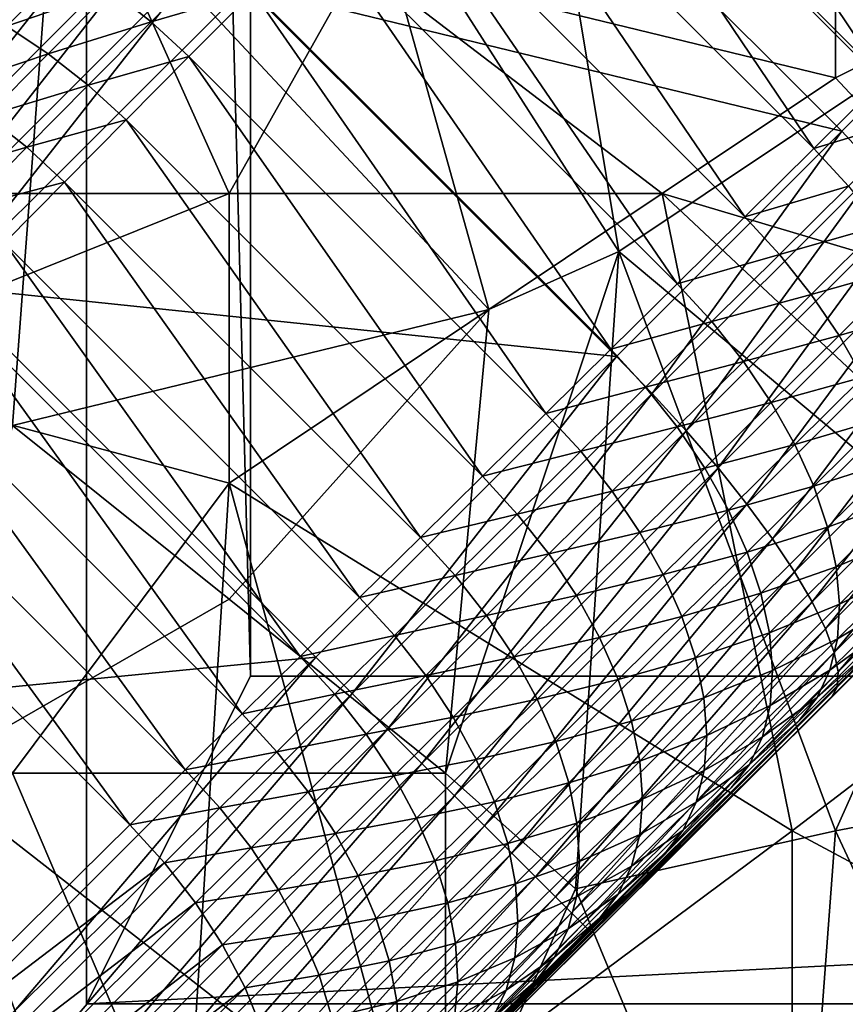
# Model space of a CAD drawing. Extents: x -0.3 to 0.3, y -0.266 to 0.266.
# Tile 64 of 256: x -0.103 to -0.078, y -0.128 to -0.098. Entities that reach past the tile are written whole.
import ezdxf

# ---------------------------------------------------------------- set-up
doc = ezdxf.new("R2010")
doc.units = 0

msp = doc.modelspace()

# ---------------------------------------------------------------- linework, layer by layer
for points in [[(-0.100768, 0.07211, 0.712849), (-0.100768, -0.12789, 0.712849), (-0.095768, -0.11789, 0.712849)], [(-0.100768, 0.07211, 0.712849), (-0.095768, -0.11789, 0.712849), (-0.095768, 0.06211, 0.712849)], [(-0.100768, 0.07211, 0.652849), (-0.095768, 0.06211, 0.652849), (-0.095768, -0.11789, 0.652849)], [(-0.100768, 0.07211, 0.652849), (-0.095768, -0.11789, 0.652849), (-0.100768, -0.12789, 0.652849)], [(-0.100768, 0.07211, 0.712849), (-0.100768, 0.07211, 0.652849), (-0.100768, -0.12789, 0.652849)], [(-0.100768, 0.07211, 0.712849), (-0.100768, -0.12789, 0.652849), (-0.100768, -0.12789, 0.712849)], [(-0.095768, 0.06211, 0.712849), (-0.095768, -0.11789, 0.712849), (-0.095768, -0.11789, 0.652849)], [(-0.095768, 0.06211, 0.712849), (-0.095768, -0.11789, 0.652849), (-0.095768, 0.06211, 0.652849)], [(-0.212559, -0.197392, 0.584312), (-0.177146, -0.161169, 0.684081), (-0.099565, -0.083606, 0.659767)], [(-0.212559, -0.197392, 0.584312), (-0.099565, -0.083606, 0.659767), (-0.111082, -0.095342, 0.639939)], [(-0.177146, -0.161169, 0.684081), (-0.149037, -0.133082, 0.7044), (-0.099565, -0.083606, 0.659767)], [(-0.149037, -0.133082, 0.7044), (-0.131915, -0.115963, 0.707851), (-0.099565, -0.083606, 0.659767)], [(-0.131915, -0.115963, 0.707851), (-0.103203, -0.087138, 0.705871), (-0.099565, -0.083606, 0.659767)], [(-0.076598, -0.099616, 0.768437), (-0.075276, -0.085464, 0.767692), (-0.087169, -0.089002, 0.768359)], [(-0.076428, -0.099646, 0.640009), (-0.087428, -0.088646, 0.640009), (-0.085283, -0.086479, 0.641989)], [(-0.076428, -0.099646, 0.640009), (-0.085283, -0.086479, 0.641989), (-0.074261, -0.0975, 0.641989)], [(-0.077919, -0.099616, 0.711578), (-0.092454, -0.096078, 0.711593), (-0.077919, -0.087233, 0.711335)], [(-0.067348, -0.094309, 0.711438), (-0.077919, -0.099616, 0.711578), (-0.077919, -0.087233, 0.711335)], [(-0.07858, -0.101777, 0.638015), (-0.089559, -0.090798, 0.638014), (-0.087428, -0.088646, 0.640009)], [(-0.07858, -0.101777, 0.638015), (-0.087428, -0.088646, 0.640009), (-0.076428, -0.099646, 0.640009)], [(-0.084526, -0.104923, 0.769011), (-0.087169, -0.089002, 0.768359), (-0.092454, -0.09254, 0.768799)], [(-0.084526, -0.104923, 0.769011), (-0.076598, -0.099616, 0.768437), (-0.087169, -0.089002, 0.768359)], [(-0.077719, -0.10125, 0.715313), (-0.089032, -0.089937, 0.715313), (-0.095914, -0.096819, 0.72)], [(-0.073132, -0.096662, 0.705938), (-0.089032, -0.089937, 0.715313), (-0.077719, -0.10125, 0.715313)], [(-0.103401, -0.090842, 0.715305), (-0.111073, -0.100011, 0.716485), (-0.102479, -0.091384, 0.716485)], [(-0.080688, -0.103864, 0.636032), (-0.091646, -0.092906, 0.636032), (-0.089559, -0.090798, 0.638014)], [(-0.080688, -0.103864, 0.636032), (-0.089559, -0.090798, 0.638014), (-0.07858, -0.101777, 0.638015)], [(-0.102479, -0.091384, 0.716485), (-0.111073, -0.100011, 0.716485), (-0.110243, -0.100841, 0.71752)], [(-0.102479, -0.091384, 0.716485), (-0.110243, -0.100841, 0.71752), (-0.101478, -0.092052, 0.71752)], [(-0.101478, -0.092052, 0.71752), (-0.110243, -0.100841, 0.71752), (-0.109324, -0.101759, 0.718392)], [(-0.101478, -0.092052, 0.71752), (-0.109324, -0.101759, 0.718392), (-0.100415, -0.092835, 0.718392)], [(-0.113597, -0.09254, 0.769898), (-0.103026, -0.11023, 0.770174), (-0.101704, -0.09254, 0.769291)], [(-0.103026, -0.11023, 0.770174), (-0.08849, -0.106692, 0.769271), (-0.101704, -0.09254, 0.769291)], [(-0.101704, -0.09254, 0.769291), (-0.08849, -0.106692, 0.769271), (-0.092454, -0.09254, 0.768799)], [(-0.08849, -0.106692, 0.769271), (-0.084526, -0.104923, 0.769011), (-0.092454, -0.09254, 0.768799)], [(-0.100415, -0.092835, 0.718392), (-0.109324, -0.101759, 0.718392), (-0.108332, -0.102751, 0.719087)], [(-0.100415, -0.092835, 0.718392), (-0.108332, -0.102751, 0.719087), (-0.099308, -0.093719, 0.719087)], [(-0.082752, -0.105907, 0.634061), (-0.09369, -0.09497, 0.634061), (-0.091646, -0.092906, 0.636032)], [(-0.082752, -0.105907, 0.634061), (-0.091646, -0.092906, 0.636032), (-0.080688, -0.103864, 0.636032)], [(-0.099308, -0.093719, 0.719087), (-0.108332, -0.102751, 0.719087), (-0.107284, -0.1038, 0.719591)], [(-0.099308, -0.093719, 0.719087), (-0.107284, -0.1038, 0.719591), (-0.098176, -0.094688, 0.719591)], [(-0.108311, -0.103154, 0.711743), (-0.117561, -0.094309, 0.711635), (-0.100383, -0.094309, 0.711593)], [(-0.108311, -0.103154, 0.711743), (-0.100383, -0.094309, 0.711593), (-0.096419, -0.103154, 0.71171)], [(-0.096419, -0.103154, 0.71171), (-0.100383, -0.094309, 0.711593), (-0.092454, -0.096078, 0.711593)], [(-0.077919, -0.099616, 0.711578), (-0.067348, -0.094309, 0.711438), (-0.071312, -0.106692, 0.711653)], [(-0.098176, -0.094688, 0.719591), (-0.107284, -0.1038, 0.719591), (-0.106196, -0.104887, 0.719897)], [(-0.098176, -0.094688, 0.719591), (-0.106196, -0.104887, 0.719897), (-0.097038, -0.095728, 0.719897)], [(-0.084773, -0.107907, 0.632102), (-0.095689, -0.09699, 0.632102), (-0.09369, -0.09497, 0.634061)], [(-0.084773, -0.107907, 0.632102), (-0.09369, -0.09497, 0.634061), (-0.082752, -0.105907, 0.634061)], [(-0.097038, -0.095728, 0.719897), (-0.106196, -0.104887, 0.719897), (-0.105089, -0.105994, 0.72)], [(-0.097038, -0.095728, 0.719897), (-0.105089, -0.105994, 0.72), (-0.095914, -0.096819, 0.72)], [(-0.104487, -0.097332, 0.629513), (-0.10128, -0.096101, 0.630891), (-0.103201, -0.098042, 0.628952)], [(-0.103201, -0.098042, 0.628952), (-0.10128, -0.096101, 0.630891), (-0.100019, -0.096945, 0.630482)], [(-0.100019, -0.096945, 0.630482), (-0.096842, -0.095928, 0.632182), (-0.098801, -0.097907, 0.630235)], [(-0.098801, -0.097907, 0.630235), (-0.096842, -0.095928, 0.632182), (-0.095689, -0.09699, 0.632102)], [(-0.096419, -0.103154, 0.71171), (-0.092454, -0.096078, 0.711593), (-0.083205, -0.103154, 0.711655)], [(-0.092454, -0.096078, 0.711593), (-0.077919, -0.099616, 0.711578), (-0.083205, -0.103154, 0.711655)], [(-0.073132, -0.096662, 0.705938), (-0.077719, -0.10125, 0.715313), (-0.07666, -0.102406, 0.715232)], [(-0.084601, -0.108132, 0.72), (-0.095914, -0.096819, 0.72), (-0.105089, -0.105994, 0.72)], [(-0.103201, -0.098042, 0.628952), (-0.100019, -0.096945, 0.630482), (-0.101937, -0.098884, 0.628545)], [(-0.101937, -0.098884, 0.628545), (-0.100019, -0.096945, 0.630482), (-0.098801, -0.097907, 0.630235)], [(-0.098801, -0.097907, 0.630235), (-0.095689, -0.09699, 0.632102), (-0.097648, -0.098969, 0.630155)], [(-0.086751, -0.109865, 0.630155), (-0.097648, -0.098969, 0.630155), (-0.095689, -0.09699, 0.632102)], [(-0.077719, -0.10125, 0.715313), (-0.095914, -0.096819, 0.72), (-0.084601, -0.108132, 0.72)], [(-0.086751, -0.109865, 0.630155), (-0.095689, -0.09699, 0.632102), (-0.084773, -0.107907, 0.632102)], [(-0.101937, -0.098884, 0.628545), (-0.098801, -0.097907, 0.630235), (-0.100718, -0.099844, 0.628299)], [(-0.100718, -0.099844, 0.628299), (-0.098801, -0.097907, 0.630235), (-0.097648, -0.098969, 0.630155)], [(-0.105079, -0.099941, 0.627025), (-0.103201, -0.098042, 0.628952), (-0.101937, -0.098884, 0.628545)], [(-0.105079, -0.099941, 0.627025), (-0.101937, -0.098884, 0.628545), (-0.103814, -0.100781, 0.62662)], [(-0.103814, -0.100781, 0.62662), (-0.101937, -0.098884, 0.628545), (-0.100718, -0.099844, 0.628299)], [(-0.100718, -0.099844, 0.628299), (-0.097648, -0.098969, 0.630155), (-0.099564, -0.100906, 0.62822)], [(-0.088688, -0.111782, 0.62822), (-0.099564, -0.100906, 0.62822), (-0.097648, -0.098969, 0.630155)], [(-0.088688, -0.111782, 0.62822), (-0.097648, -0.098969, 0.630155), (-0.086751, -0.109865, 0.630155)], [(-0.073955, -0.113768, 0.768967), (-0.076598, -0.099616, 0.768437), (-0.084526, -0.104923, 0.769011)], [(-0.083205, -0.103154, 0.711655), (-0.077919, -0.099616, 0.711578), (-0.071312, -0.106692, 0.711653)], [(-0.07858, -0.101777, 0.638015), (-0.076428, -0.099646, 0.640009), (-0.075364, -0.100797, 0.640092)], [(-0.103814, -0.100781, 0.62662), (-0.100718, -0.099844, 0.628299), (-0.102593, -0.10174, 0.626376)], [(-0.102593, -0.10174, 0.626376), (-0.100718, -0.099844, 0.628299), (-0.099564, -0.100906, 0.62822)], [(-0.105649, -0.102636, 0.624707), (-0.103814, -0.100781, 0.62662), (-0.102593, -0.10174, 0.626376)], [(-0.102593, -0.10174, 0.626376), (-0.099564, -0.100906, 0.62822), (-0.101439, -0.102801, 0.626297)], [(-0.090583, -0.113657, 0.626297), (-0.101439, -0.102801, 0.626297), (-0.099564, -0.100906, 0.62822)], [(-0.090583, -0.113657, 0.626297), (-0.099564, -0.100906, 0.62822), (-0.088688, -0.111782, 0.62822)], [(-0.07858, -0.101777, 0.638015), (-0.075364, -0.100797, 0.640092), (-0.077516, -0.102929, 0.638097)], [(-0.077719, -0.10125, 0.715313), (-0.084601, -0.108132, 0.72), (-0.08351, -0.109256, 0.719897)], [(-0.077719, -0.10125, 0.715313), (-0.08351, -0.109256, 0.719897), (-0.07666, -0.102406, 0.715232)], [(-0.105649, -0.102636, 0.624707), (-0.102593, -0.10174, 0.626376), (-0.104427, -0.103593, 0.624465)], [(-0.104427, -0.103593, 0.624465), (-0.102593, -0.10174, 0.626376), (-0.101439, -0.102801, 0.626297)], [(-0.080688, -0.103864, 0.636032), (-0.07858, -0.101777, 0.638015), (-0.077516, -0.102929, 0.638097)], [(-0.07666, -0.102406, 0.715232), (-0.08351, -0.109256, 0.719897), (-0.082471, -0.110393, 0.719591)], [(-0.07666, -0.102406, 0.715232), (-0.082471, -0.110393, 0.719591), (-0.075717, -0.10364, 0.714991)], [(-0.104427, -0.103593, 0.624465), (-0.101439, -0.102801, 0.626297), (-0.103272, -0.104654, 0.624386)], [(-0.092437, -0.11549, 0.624387), (-0.103272, -0.104654, 0.624386), (-0.101439, -0.102801, 0.626297)], [(-0.092437, -0.11549, 0.624387), (-0.101439, -0.102801, 0.626297), (-0.090583, -0.113657, 0.626297)], [(-0.080688, -0.103864, 0.636032), (-0.077516, -0.102929, 0.638097), (-0.079624, -0.105016, 0.636114)], [(-0.079624, -0.105016, 0.636114), (-0.077516, -0.102929, 0.638097), (-0.076549, -0.104141, 0.638349)], [(-0.108311, -0.103154, 0.711743), (-0.096419, -0.103154, 0.71171), (-0.109633, -0.108461, 0.711792)], [(-0.096419, -0.111999, 0.711799), (-0.109633, -0.108461, 0.711792), (-0.096419, -0.103154, 0.71171)], [(-0.096419, -0.111999, 0.711799), (-0.096419, -0.103154, 0.71171), (-0.083205, -0.103154, 0.711655)], [(-0.096419, -0.111999, 0.711799), (-0.083205, -0.103154, 0.711655), (-0.07924, -0.122613, 0.711843)], [(-0.083205, -0.103154, 0.711655), (-0.071312, -0.106692, 0.711653), (-0.06999, -0.115537, 0.711757)], [(-0.07924, -0.122613, 0.711843), (-0.083205, -0.103154, 0.711655), (-0.06999, -0.115537, 0.711757)], [(-0.075717, -0.10364, 0.714991), (-0.082471, -0.110393, 0.719591), (-0.081501, -0.111526, 0.719087)], [(-0.075717, -0.10364, 0.714991), (-0.081501, -0.111526, 0.719087), (-0.074905, -0.10493, 0.714594)], [(-0.082752, -0.105907, 0.634061), (-0.080688, -0.103864, 0.636032), (-0.079624, -0.105016, 0.636114)], [(-0.079624, -0.105016, 0.636114), (-0.076549, -0.104141, 0.638349), (-0.078659, -0.10623, 0.636364)], [(-0.078659, -0.10623, 0.636364), (-0.076549, -0.104141, 0.638349), (-0.075697, -0.105395, 0.638766)], [(-0.09425, -0.117283, 0.622488), (-0.105065, -0.106468, 0.622488), (-0.103272, -0.104654, 0.624386)], [(-0.09425, -0.117283, 0.622488), (-0.103272, -0.104654, 0.624386), (-0.092437, -0.11549, 0.624387)], [(-0.089812, -0.120844, 0.769911), (-0.084526, -0.104923, 0.769011), (-0.08849, -0.106692, 0.769271)], [(-0.085847, -0.124382, 0.769853), (-0.084526, -0.104923, 0.769011), (-0.089812, -0.120844, 0.769911)], [(-0.077919, -0.122613, 0.76945), (-0.084526, -0.104923, 0.769011), (-0.085847, -0.124382, 0.769853)], [(-0.077919, -0.122613, 0.76945), (-0.073955, -0.113768, 0.768967), (-0.084526, -0.104923, 0.769011)], [(-0.082752, -0.105907, 0.634061), (-0.079624, -0.105016, 0.636114), (-0.081689, -0.10706, 0.634142)], [(-0.081689, -0.10706, 0.634142), (-0.079624, -0.105016, 0.636114), (-0.078659, -0.10623, 0.636364)], [(-0.074905, -0.10493, 0.714594), (-0.081501, -0.111526, 0.719087), (-0.080617, -0.112633, 0.718392)], [(-0.074905, -0.10493, 0.714594), (-0.080617, -0.112633, 0.718392), (-0.074239, -0.106254, 0.714048)], [(-0.078659, -0.10623, 0.636364), (-0.075697, -0.105395, 0.638766), (-0.077808, -0.107485, 0.636779)], [(-0.077808, -0.107485, 0.636779), (-0.075697, -0.105395, 0.638766), (-0.074972, -0.106667, 0.639341)], [(-0.093776, -0.117307, 0.72), (-0.105089, -0.105994, 0.72), (-0.118852, -0.119758, 0.72)], [(-0.084601, -0.108132, 0.72), (-0.105089, -0.105994, 0.72), (-0.093776, -0.117307, 0.72)], [(-0.084773, -0.107907, 0.632102), (-0.082752, -0.105907, 0.634061), (-0.081689, -0.10706, 0.634142)], [(-0.081689, -0.10706, 0.634142), (-0.078659, -0.10623, 0.636364), (-0.080725, -0.108275, 0.634391)], [(-0.080725, -0.108275, 0.634391), (-0.078659, -0.10623, 0.636364), (-0.077808, -0.107485, 0.636779)], [(-0.074239, -0.106254, 0.714048), (-0.080617, -0.112633, 0.718392), (-0.079835, -0.113696, 0.71752)], [(-0.074239, -0.106254, 0.714048), (-0.079835, -0.113696, 0.71752), (-0.073729, -0.10759, 0.713361)], [(-0.096024, -0.119037, 0.620602), (-0.106819, -0.108241, 0.620602), (-0.105065, -0.106468, 0.622488)], [(-0.096024, -0.119037, 0.620602), (-0.105065, -0.106468, 0.622488), (-0.09425, -0.117283, 0.622488)], [(-0.096419, -0.115537, 0.770038), (-0.08849, -0.106692, 0.769271), (-0.103026, -0.11023, 0.770174)], [(-0.089812, -0.120844, 0.769911), (-0.08849, -0.106692, 0.769271), (-0.096419, -0.115537, 0.770038)], [(-0.077808, -0.107485, 0.636779), (-0.074972, -0.106667, 0.639341), (-0.077087, -0.10876, 0.637352)], [(-0.084773, -0.107907, 0.632102), (-0.081689, -0.10706, 0.634142), (-0.08371, -0.10906, 0.632183)], [(-0.08371, -0.10906, 0.632183), (-0.081689, -0.10706, 0.634142), (-0.080725, -0.108275, 0.634391)], [(-0.080725, -0.108275, 0.634391), (-0.077808, -0.107485, 0.636779), (-0.079877, -0.109533, 0.634805)], [(-0.079877, -0.109533, 0.634805), (-0.077808, -0.107485, 0.636779), (-0.077087, -0.10876, 0.637352)], [(-0.073729, -0.10759, 0.713361), (-0.079835, -0.113696, 0.71752), (-0.079167, -0.114697, 0.716485)], [(-0.073729, -0.10759, 0.713361), (-0.079167, -0.114697, 0.716485), (-0.073385, -0.108915, 0.712547)], [(-0.086751, -0.109865, 0.630155), (-0.084773, -0.107907, 0.632102), (-0.08371, -0.10906, 0.632183)], [(-0.084601, -0.108132, 0.72), (-0.093776, -0.117307, 0.72), (-0.092669, -0.118414, 0.719897)], [(-0.084601, -0.108132, 0.72), (-0.092669, -0.118414, 0.719897), (-0.08351, -0.109256, 0.719897)], [(-0.103026, -0.120844, 0.711866), (-0.109633, -0.108461, 0.711792), (-0.096419, -0.111999, 0.711799)], [(-0.097757, -0.120751, 0.618728), (-0.108533, -0.109975, 0.618728), (-0.106819, -0.108241, 0.620602)], [(-0.097757, -0.120751, 0.618728), (-0.106819, -0.108241, 0.620602), (-0.096024, -0.119037, 0.620602)], [(-0.08371, -0.10906, 0.632183), (-0.080725, -0.108275, 0.634391), (-0.082747, -0.110277, 0.632431)], [(-0.082747, -0.110277, 0.632431), (-0.080725, -0.108275, 0.634391), (-0.079877, -0.109533, 0.634805)], [(-0.079877, -0.109533, 0.634805), (-0.077087, -0.10876, 0.637352), (-0.079158, -0.110811, 0.635375)], [(-0.079158, -0.110811, 0.635375), (-0.077087, -0.10876, 0.637352), (-0.076507, -0.110033, 0.638073)], [(-0.086751, -0.109865, 0.630155), (-0.08371, -0.10906, 0.632183), (-0.085689, -0.111019, 0.630235)], [(-0.085689, -0.111019, 0.630235), (-0.08371, -0.10906, 0.632183), (-0.082747, -0.110277, 0.632431)], [(-0.073385, -0.108915, 0.712547), (-0.079167, -0.114697, 0.716485), (-0.078625, -0.115618, 0.715305)], [(-0.073385, -0.108915, 0.712547), (-0.078625, -0.115618, 0.715305), (-0.073212, -0.110206, 0.711619)], [(-0.08351, -0.109256, 0.719897), (-0.092669, -0.118414, 0.719897), (-0.091582, -0.119501, 0.719591)], [(-0.08351, -0.109256, 0.719897), (-0.091582, -0.119501, 0.719591), (-0.082471, -0.110393, 0.719591)], [(-0.082747, -0.110277, 0.632431), (-0.079877, -0.109533, 0.634805), (-0.081901, -0.111536, 0.632842)], [(-0.081901, -0.111536, 0.632842), (-0.079877, -0.109533, 0.634805), (-0.079158, -0.110811, 0.635375)], [(-0.099451, -0.122424, 0.616867), (-0.110206, -0.111669, 0.616867), (-0.108533, -0.109975, 0.618728)], [(-0.099451, -0.122424, 0.616867), (-0.108533, -0.109975, 0.618728), (-0.097757, -0.120751, 0.618728)], [(-0.088688, -0.111782, 0.62822), (-0.086751, -0.109865, 0.630155), (-0.085689, -0.111019, 0.630235)], [(-0.105668, -0.120844, 0.770748), (-0.096419, -0.115537, 0.770038), (-0.103026, -0.11023, 0.770174)], [(-0.085689, -0.111019, 0.630235), (-0.082747, -0.110277, 0.632431), (-0.084728, -0.112237, 0.630482)], [(-0.084728, -0.112237, 0.630482), (-0.082747, -0.110277, 0.632431), (-0.081901, -0.111536, 0.632842)], [(-0.079158, -0.110811, 0.635375), (-0.076507, -0.110033, 0.638073), (-0.078582, -0.112087, 0.636092)], [(-0.073212, -0.110206, 0.711619), (-0.078625, -0.115618, 0.715305), (-0.078218, -0.116445, 0.714)], [(-0.078582, -0.112087, 0.636092), (-0.076507, -0.110033, 0.638073), (-0.076079, -0.111282, 0.638929)], [(-0.073212, -0.110206, 0.711619), (-0.078218, -0.116445, 0.714), (-0.073214, -0.111441, 0.710592)], [(-0.082471, -0.110393, 0.719591), (-0.091582, -0.119501, 0.719591), (-0.090534, -0.12055, 0.719087)], [(-0.082471, -0.110393, 0.719591), (-0.090534, -0.12055, 0.719087), (-0.081501, -0.111526, 0.719087)], [(-0.081901, -0.111536, 0.632842), (-0.079158, -0.110811, 0.635375), (-0.081185, -0.112817, 0.633409)], [(-0.081185, -0.112817, 0.633409), (-0.079158, -0.110811, 0.635375), (-0.078582, -0.112087, 0.636092)], [(-0.088688, -0.111782, 0.62822), (-0.085689, -0.111019, 0.630235), (-0.087627, -0.112936, 0.6283)], [(-0.087627, -0.112936, 0.6283), (-0.085689, -0.111019, 0.630235), (-0.084728, -0.112237, 0.630482)], [(-0.081501, -0.111526, 0.719087), (-0.090534, -0.12055, 0.719087), (-0.089542, -0.121542, 0.718392)], [(-0.081501, -0.111526, 0.719087), (-0.089542, -0.121542, 0.718392), (-0.080617, -0.112633, 0.718392)], [(-0.078582, -0.112087, 0.636092), (-0.076079, -0.111282, 0.638929), (-0.078158, -0.11334, 0.636944)], [(-0.073214, -0.111441, 0.710592), (-0.078218, -0.116445, 0.714), (-0.077954, -0.117162, 0.712592)], [(-0.078158, -0.11334, 0.636944), (-0.076079, -0.111282, 0.638929), (-0.07581, -0.112486, 0.639906)], [(-0.073214, -0.111441, 0.710592), (-0.077954, -0.117162, 0.712592), (-0.07339, -0.112599, 0.709484)], [(-0.108193, -0.13106, 0.606788), (-0.110206, -0.111669, 0.616867), (-0.099451, -0.122424, 0.616867)], [(-0.090583, -0.113657, 0.626297), (-0.088688, -0.111782, 0.62822), (-0.087627, -0.112936, 0.6283)], [(-0.084728, -0.112237, 0.630482), (-0.081901, -0.111536, 0.632842), (-0.083883, -0.113498, 0.630891)], [(-0.083883, -0.113498, 0.630891), (-0.081901, -0.111536, 0.632842), (-0.081185, -0.112817, 0.633409)], [(-0.103026, -0.120844, 0.711866), (-0.096419, -0.111999, 0.711799), (-0.09774, -0.133228, 0.711929)], [(-0.091133, -0.131459, 0.711911), (-0.09774, -0.133228, 0.711929), (-0.096419, -0.111999, 0.711799)], [(-0.091133, -0.131459, 0.711911), (-0.096419, -0.111999, 0.711799), (-0.07924, -0.122613, 0.711843)], [(-0.081185, -0.112817, 0.633409), (-0.078582, -0.112087, 0.636092), (-0.080613, -0.114097, 0.634122)], [(-0.080613, -0.114097, 0.634122), (-0.078582, -0.112087, 0.636092), (-0.078158, -0.11334, 0.636944)], [(-0.087627, -0.112936, 0.6283), (-0.084728, -0.112237, 0.630482), (-0.086666, -0.114155, 0.628545)], [(-0.086666, -0.114155, 0.628545), (-0.084728, -0.112237, 0.630482), (-0.083883, -0.113498, 0.630891)], [(-0.072334, -0.11264, 0.651207), (-0.103745, -0.144133, 0.707851), (-0.160407, -0.20084, 0.666921)], [(-0.081096, -0.121293, 0.641935), (-0.072334, -0.11264, 0.651207), (-0.160407, -0.20084, 0.666921)], [(-0.072334, -0.11264, 0.651207), (-0.072533, -0.113033, 0.700992), (-0.103745, -0.144133, 0.707851)], [(-0.080617, -0.112633, 0.718392), (-0.089542, -0.121542, 0.718392), (-0.088623, -0.122461, 0.71752)], [(-0.080617, -0.112633, 0.718392), (-0.088623, -0.122461, 0.71752), (-0.079835, -0.113696, 0.71752)], [(-0.081096, -0.121293, 0.641935), (-0.079026, -0.119244, 0.643943), (-0.072334, -0.11264, 0.651207)], [(-0.079026, -0.119244, 0.643943), (-0.076911, -0.117151, 0.645962), (-0.072334, -0.11264, 0.651207)], [(-0.078158, -0.11334, 0.636944), (-0.07581, -0.112486, 0.639906), (-0.077894, -0.114549, 0.637916)], [(-0.07339, -0.112599, 0.709484), (-0.077954, -0.117162, 0.712592), (-0.077836, -0.117758, 0.711106)], [(-0.077894, -0.114549, 0.637916), (-0.07581, -0.112486, 0.639906), (-0.075705, -0.113624, 0.640987)], [(-0.07339, -0.112599, 0.709484), (-0.077836, -0.117758, 0.711106), (-0.073738, -0.11366, 0.708314)], [(-0.090583, -0.113657, 0.626297), (-0.087627, -0.112936, 0.6283), (-0.089522, -0.114811, 0.626376)], [(-0.089522, -0.114811, 0.626376), (-0.087627, -0.112936, 0.6283), (-0.086666, -0.114155, 0.628545)], [(-0.083883, -0.113498, 0.630891), (-0.081185, -0.112817, 0.633409), (-0.083171, -0.114782, 0.631455)], [(-0.083171, -0.114782, 0.631455), (-0.081185, -0.112817, 0.633409), (-0.080613, -0.114097, 0.634122)], [(-0.072533, -0.113033, 0.700992), (-0.078046, -0.118547, 0.708), (-0.103745, -0.144133, 0.707851)], [(-0.072533, -0.113033, 0.700992), (-0.07492, -0.115421, 0.705871), (-0.078046, -0.118547, 0.708)], [(-0.086666, -0.114155, 0.628545), (-0.083883, -0.113498, 0.630891), (-0.085824, -0.115419, 0.628952)], [(-0.085824, -0.115419, 0.628952), (-0.083883, -0.113498, 0.630891), (-0.083171, -0.114782, 0.631455)], [(-0.080613, -0.114097, 0.634122), (-0.078158, -0.11334, 0.636944), (-0.080194, -0.115355, 0.63497)], [(-0.080194, -0.115355, 0.63497), (-0.078158, -0.11334, 0.636944), (-0.077894, -0.114549, 0.637916)], [(-0.077894, -0.114549, 0.637916), (-0.075705, -0.113624, 0.640987), (-0.077794, -0.115692, 0.638992)], [(-0.077794, -0.115692, 0.638992), (-0.075705, -0.113624, 0.640987), (-0.075765, -0.114676, 0.642154)], [(-0.092437, -0.11549, 0.624387), (-0.090583, -0.113657, 0.626297), (-0.089522, -0.114811, 0.626376)], [(-0.079835, -0.113696, 0.71752), (-0.088623, -0.122461, 0.71752), (-0.087793, -0.12329, 0.716485)], [(-0.079835, -0.113696, 0.71752), (-0.087793, -0.12329, 0.716485), (-0.079167, -0.114697, 0.716485)], [(-0.077919, -0.122613, 0.76945), (-0.068669, -0.120844, 0.769083), (-0.073955, -0.113768, 0.768967)], [(-0.073738, -0.11366, 0.708314), (-0.077836, -0.117758, 0.711106), (-0.077867, -0.118222, 0.709566)], [(-0.073738, -0.11366, 0.708314), (-0.077867, -0.118222, 0.709566), (-0.074251, -0.114606, 0.707103)], [(-0.089522, -0.114811, 0.626376), (-0.086666, -0.114155, 0.628545), (-0.088563, -0.116031, 0.62662)], [(-0.088563, -0.116031, 0.62662), (-0.086666, -0.114155, 0.628545), (-0.085824, -0.115419, 0.628952)], [(-0.083171, -0.114782, 0.631455), (-0.080613, -0.114097, 0.634122), (-0.082602, -0.116065, 0.632165)], [(-0.082602, -0.116065, 0.632165), (-0.080613, -0.114097, 0.634122), (-0.080194, -0.115355, 0.63497)], [(-0.092437, -0.11549, 0.624387), (-0.089522, -0.114811, 0.626376), (-0.091376, -0.116645, 0.624465)], [(-0.091376, -0.116645, 0.624465), (-0.089522, -0.114811, 0.626376), (-0.088563, -0.116031, 0.62662)], [(-0.079167, -0.114697, 0.716485), (-0.087793, -0.12329, 0.716485), (-0.087067, -0.124017, 0.715305)], [(-0.079167, -0.114697, 0.716485), (-0.087067, -0.124017, 0.715305), (-0.078625, -0.115618, 0.715305)], [(-0.085824, -0.115419, 0.628952), (-0.083171, -0.114782, 0.631455), (-0.085114, -0.116705, 0.629513)], [(-0.085114, -0.116705, 0.629513), (-0.083171, -0.114782, 0.631455), (-0.082602, -0.116065, 0.632165)], [(-0.080194, -0.115355, 0.63497), (-0.077894, -0.114549, 0.637916), (-0.079934, -0.116568, 0.635938)], [(-0.079934, -0.116568, 0.635938), (-0.077894, -0.114549, 0.637916), (-0.077794, -0.115692, 0.638992)], [(-0.074251, -0.114606, 0.707103), (-0.077867, -0.118222, 0.709566), (-0.078046, -0.118547, 0.708)], [(-0.074251, -0.114606, 0.707103), (-0.078046, -0.118547, 0.708), (-0.07492, -0.115421, 0.705871)], [(-0.077794, -0.115692, 0.638992), (-0.075765, -0.114676, 0.642154), (-0.07786, -0.11675, 0.640153)], [(-0.07786, -0.11675, 0.640153), (-0.075765, -0.114676, 0.642154), (-0.075989, -0.115625, 0.643386)], [(-0.088563, -0.116031, 0.62662), (-0.085824, -0.115419, 0.628952), (-0.087723, -0.117297, 0.627025)], [(-0.087723, -0.117297, 0.627025), (-0.085824, -0.115419, 0.628952), (-0.085114, -0.116705, 0.629513)], [(-0.082602, -0.116065, 0.632165), (-0.080194, -0.115355, 0.63497), (-0.082187, -0.117327, 0.633008)], [(-0.082187, -0.117327, 0.633008), (-0.080194, -0.115355, 0.63497), (-0.079934, -0.116568, 0.635938)], [(-0.105668, -0.120844, 0.770748), (-0.089812, -0.120844, 0.769911), (-0.096419, -0.115537, 0.770038)], [(-0.09425, -0.117283, 0.622488), (-0.092437, -0.11549, 0.624387), (-0.091376, -0.116645, 0.624465)], [(-0.078625, -0.115618, 0.715305), (-0.087067, -0.124017, 0.715305), (-0.086457, -0.124627, 0.714)], [(-0.078625, -0.115618, 0.715305), (-0.086457, -0.124627, 0.714), (-0.078218, -0.116445, 0.714)], [(-0.079934, -0.116568, 0.635938), (-0.077794, -0.115692, 0.638992), (-0.07984, -0.117716, 0.637008)], [(-0.07984, -0.117716, 0.637008), (-0.077794, -0.115692, 0.638992), (-0.07786, -0.11675, 0.640153)], [(-0.066026, -0.12969, 0.711884), (-0.07924, -0.122613, 0.711843), (-0.06999, -0.115537, 0.711757)], [(-0.07786, -0.11675, 0.640153), (-0.075989, -0.115625, 0.643386), (-0.07809, -0.117705, 0.641379)], [(-0.07809, -0.117705, 0.641379), (-0.075989, -0.115625, 0.643386), (-0.076373, -0.116455, 0.644663)], [(-0.091376, -0.116645, 0.624465), (-0.088563, -0.116031, 0.62662), (-0.090418, -0.117866, 0.624708)], [(-0.090418, -0.117866, 0.624708), (-0.088563, -0.116031, 0.62662), (-0.087723, -0.117297, 0.627025)], [(-0.085114, -0.116705, 0.629513), (-0.082602, -0.116065, 0.632165), (-0.084549, -0.117992, 0.630219)], [(-0.084549, -0.117992, 0.630219), (-0.082602, -0.116065, 0.632165), (-0.082187, -0.117327, 0.633008)], [(-0.078218, -0.116445, 0.714), (-0.086457, -0.124627, 0.714), (-0.085972, -0.125111, 0.712592)], [(-0.078218, -0.116445, 0.714), (-0.085972, -0.125111, 0.712592), (-0.077954, -0.117162, 0.712592)], [(-0.082187, -0.117327, 0.633008), (-0.079934, -0.116568, 0.635938), (-0.081932, -0.118545, 0.633971)], [(-0.081932, -0.118545, 0.633971), (-0.079934, -0.116568, 0.635938), (-0.07984, -0.117716, 0.637008)], [(-0.07809, -0.117705, 0.641379), (-0.076373, -0.116455, 0.644663), (-0.078481, -0.118541, 0.64265)], [(-0.078481, -0.118541, 0.64265), (-0.076373, -0.116455, 0.644663), (-0.076911, -0.117151, 0.645962)], [(-0.09425, -0.117283, 0.622488), (-0.091376, -0.116645, 0.624465), (-0.09319, -0.118438, 0.622566)], [(-0.09319, -0.118438, 0.622566), (-0.091376, -0.116645, 0.624465), (-0.090418, -0.117866, 0.624708)], [(-0.087723, -0.117297, 0.627025), (-0.085114, -0.116705, 0.629513), (-0.087017, -0.118587, 0.627583)], [(-0.087017, -0.118587, 0.627583), (-0.085114, -0.116705, 0.629513), (-0.084549, -0.117992, 0.630219)], [(-0.07984, -0.117716, 0.637008), (-0.07786, -0.11675, 0.640153), (-0.079911, -0.118781, 0.638163)], [(-0.079911, -0.118781, 0.638163), (-0.07786, -0.11675, 0.640153), (-0.07809, -0.117705, 0.641379)], [(-0.077954, -0.117162, 0.712592), (-0.085972, -0.125111, 0.712592), (-0.085623, -0.125461, 0.711106)], [(-0.077954, -0.117162, 0.712592), (-0.085623, -0.125461, 0.711106), (-0.077836, -0.117758, 0.711106)], [(-0.078481, -0.118541, 0.64265), (-0.076911, -0.117151, 0.645962), (-0.079026, -0.119244, 0.643943)], [(-0.093776, -0.117307, 0.72), (-0.118852, -0.119758, 0.72), (-0.10754, -0.13107, 0.72)], [(-0.106433, -0.132177, 0.719897), (-0.093776, -0.117307, 0.72), (-0.10754, -0.13107, 0.72)], [(-0.106433, -0.132177, 0.719897), (-0.092669, -0.118414, 0.719897), (-0.093776, -0.117307, 0.72)], [(-0.096024, -0.119037, 0.620602), (-0.09425, -0.117283, 0.622488), (-0.09319, -0.118438, 0.622566)], [(-0.090418, -0.117866, 0.624708), (-0.087723, -0.117297, 0.627025), (-0.08958, -0.119134, 0.62511)], [(-0.08958, -0.119134, 0.62511), (-0.087723, -0.117297, 0.627025), (-0.087017, -0.118587, 0.627583)], [(-0.084549, -0.117992, 0.630219), (-0.082187, -0.117327, 0.633008), (-0.084139, -0.119258, 0.631058)], [(-0.084139, -0.119258, 0.631058), (-0.082187, -0.117327, 0.633008), (-0.081932, -0.118545, 0.633971)], [(-0.077836, -0.117758, 0.711106), (-0.085623, -0.125461, 0.711106), (-0.085413, -0.12567, 0.709567)], [(-0.077836, -0.117758, 0.711106), (-0.085413, -0.12567, 0.709567), (-0.077867, -0.118222, 0.709566)], [(-0.081932, -0.118545, 0.633971), (-0.07984, -0.117716, 0.637008), (-0.081843, -0.119699, 0.635036)], [(-0.081843, -0.119699, 0.635036), (-0.07984, -0.117716, 0.637008), (-0.079911, -0.118781, 0.638163)], [(-0.079911, -0.118781, 0.638163), (-0.07809, -0.117705, 0.641379), (-0.080147, -0.119742, 0.639384)], [(-0.080147, -0.119742, 0.639384), (-0.07809, -0.117705, 0.641379), (-0.078481, -0.118541, 0.64265)], [(-0.100768, -0.12789, 0.712849), (0.099232, -0.12789, 0.712849), (0.094232, -0.11789, 0.712849)], [(-0.100768, -0.12789, 0.712849), (0.094232, -0.11789, 0.712849), (-0.095768, -0.11789, 0.712849)], [(-0.100768, -0.12789, 0.652849), (-0.095768, -0.11789, 0.652849), (0.094232, -0.11789, 0.652849)], [(-0.100768, -0.12789, 0.652849), (0.094232, -0.11789, 0.652849), (0.099232, -0.12789, 0.652849)], [(-0.095768, -0.11789, 0.712849), (0.094232, -0.11789, 0.712849), (0.094232, -0.11789, 0.652849)], [(-0.095768, -0.11789, 0.712849), (0.094232, -0.11789, 0.652849), (-0.095768, -0.11789, 0.652849)], [(-0.09319, -0.118438, 0.622566), (-0.090418, -0.117866, 0.624708), (-0.092233, -0.119661, 0.622807)], [(-0.092233, -0.119661, 0.622807), (-0.090418, -0.117866, 0.624708), (-0.08958, -0.119134, 0.62511)], [(-0.087017, -0.118587, 0.627583), (-0.084549, -0.117992, 0.630219), (-0.086455, -0.119878, 0.628285)], [(-0.086455, -0.119878, 0.628285), (-0.084549, -0.117992, 0.630219), (-0.084139, -0.119258, 0.631058)], [(-0.105344, -0.133262, 0.719591), (-0.092669, -0.118414, 0.719897), (-0.106433, -0.132177, 0.719897)], [(-0.105344, -0.133262, 0.719591), (-0.091582, -0.119501, 0.719591), (-0.092669, -0.118414, 0.719897)], [(-0.096024, -0.119037, 0.620602), (-0.09319, -0.118438, 0.622566), (-0.094964, -0.120192, 0.620679)], [(-0.094964, -0.120192, 0.620679), (-0.09319, -0.118438, 0.622566), (-0.092233, -0.119661, 0.622807)], [(-0.077867, -0.118222, 0.709566), (-0.085413, -0.12567, 0.709567), (-0.085348, -0.125736, 0.708)], [(-0.077867, -0.118222, 0.709566), (-0.085348, -0.125736, 0.708), (-0.078046, -0.118547, 0.708)], [(-0.078046, -0.118547, 0.708), (-0.085348, -0.125736, 0.708), (-0.103745, -0.144133, 0.707851)], [(-0.08958, -0.119134, 0.62511), (-0.087017, -0.118587, 0.627583), (-0.088877, -0.120427, 0.625665)], [(-0.088877, -0.120427, 0.625665), (-0.087017, -0.118587, 0.627583), (-0.086455, -0.119878, 0.628285)], [(-0.084139, -0.119258, 0.631058), (-0.081932, -0.118545, 0.633971), (-0.083889, -0.120481, 0.632016)], [(-0.083889, -0.120481, 0.632016), (-0.081932, -0.118545, 0.633971), (-0.081843, -0.119699, 0.635036)], [(-0.080147, -0.119742, 0.639384), (-0.078481, -0.118541, 0.64265), (-0.080545, -0.120584, 0.640648)], [(-0.080545, -0.120584, 0.640648), (-0.078481, -0.118541, 0.64265), (-0.079026, -0.119244, 0.643943)], [(-0.097757, -0.120751, 0.618728), (-0.096024, -0.119037, 0.620602), (-0.094964, -0.120192, 0.620679)], [(-0.081843, -0.119699, 0.635036), (-0.079911, -0.118781, 0.638163), (-0.08192, -0.120769, 0.636186)], [(-0.08192, -0.120769, 0.636186), (-0.079911, -0.118781, 0.638163), (-0.080147, -0.119742, 0.639384)], [(-0.092233, -0.119661, 0.622807), (-0.08958, -0.119134, 0.62511), (-0.091398, -0.120932, 0.623207)], [(-0.091398, -0.120932, 0.623207), (-0.08958, -0.119134, 0.62511), (-0.088877, -0.120427, 0.625665)], [(-0.086455, -0.119878, 0.628285), (-0.084139, -0.119258, 0.631058), (-0.086049, -0.121148, 0.62912)], [(-0.086049, -0.121148, 0.62912), (-0.084139, -0.119258, 0.631058), (-0.083889, -0.120481, 0.632016)], [(-0.080545, -0.120584, 0.640648), (-0.079026, -0.119244, 0.643943), (-0.081096, -0.121293, 0.641935)], [(-0.104294, -0.134309, 0.719087), (-0.091582, -0.119501, 0.719591), (-0.105344, -0.133262, 0.719591)], [(-0.104294, -0.134309, 0.719087), (-0.090534, -0.12055, 0.719087), (-0.091582, -0.119501, 0.719591)], [(-0.094964, -0.120192, 0.620679), (-0.092233, -0.119661, 0.622807), (-0.094009, -0.121417, 0.620919)], [(-0.094009, -0.121417, 0.620919), (-0.092233, -0.119661, 0.622807), (-0.091398, -0.120932, 0.623207)], [(-0.088877, -0.120427, 0.625665), (-0.086455, -0.119878, 0.628285), (-0.088319, -0.121721, 0.626363)], [(-0.088319, -0.121721, 0.626363), (-0.086455, -0.119878, 0.628285), (-0.086049, -0.121148, 0.62912)], [(-0.083889, -0.120481, 0.632016), (-0.081843, -0.119699, 0.635036), (-0.083805, -0.121641, 0.633076)], [(-0.083805, -0.121641, 0.633076), (-0.081843, -0.119699, 0.635036), (-0.08192, -0.120769, 0.636186)], [(-0.08192, -0.120769, 0.636186), (-0.080147, -0.119742, 0.639384), (-0.082163, -0.121736, 0.6374)], [(-0.082163, -0.121736, 0.6374), (-0.080147, -0.119742, 0.639384), (-0.080545, -0.120584, 0.640648)], [(-0.097757, -0.120751, 0.618728), (-0.094964, -0.120192, 0.620679), (-0.096698, -0.121907, 0.618805)], [(-0.096698, -0.121907, 0.618805), (-0.094964, -0.120192, 0.620679), (-0.094009, -0.121417, 0.620919)], [(-0.091398, -0.120932, 0.623207), (-0.088877, -0.120427, 0.625665), (-0.090697, -0.122227, 0.623759)], [(-0.090697, -0.122227, 0.623759), (-0.088877, -0.120427, 0.625665), (-0.088319, -0.121721, 0.626363)], [(-0.086049, -0.121148, 0.62912), (-0.083889, -0.120481, 0.632016), (-0.085805, -0.122376, 0.630072)], [(-0.085805, -0.122376, 0.630072), (-0.083889, -0.120481, 0.632016), (-0.083805, -0.121641, 0.633076)], [(-0.100383, -0.134997, 0.771007), (-0.105668, -0.120844, 0.770748), (-0.110954, -0.133228, 0.771504)], [(-0.109633, -0.12969, 0.711917), (-0.103026, -0.120844, 0.711866), (-0.09774, -0.133228, 0.711929)], [(-0.089812, -0.133228, 0.770376), (-0.089812, -0.120844, 0.769911), (-0.105668, -0.120844, 0.770748)], [(-0.100383, -0.134997, 0.771007), (-0.089812, -0.133228, 0.770376), (-0.105668, -0.120844, 0.770748)], [(-0.103298, -0.135298, 0.718392), (-0.090534, -0.12055, 0.719087), (-0.104294, -0.134309, 0.719087)], [(-0.103298, -0.135298, 0.718392), (-0.089542, -0.121542, 0.718392), (-0.090534, -0.12055, 0.719087)], [(-0.099451, -0.122424, 0.616867), (-0.097757, -0.120751, 0.618728), (-0.096698, -0.121907, 0.618805)], [(-0.089812, -0.133228, 0.770376), (-0.085847, -0.124382, 0.769853), (-0.089812, -0.120844, 0.769911)], [(-0.083805, -0.121641, 0.633076), (-0.08192, -0.120769, 0.636186), (-0.083889, -0.122716, 0.634219)], [(-0.083889, -0.122716, 0.634219), (-0.08192, -0.120769, 0.636186), (-0.082163, -0.121736, 0.6374)], [(-0.082163, -0.121736, 0.6374), (-0.080545, -0.120584, 0.640648), (-0.082566, -0.122585, 0.638659)], [(-0.082566, -0.122585, 0.638659), (-0.080545, -0.120584, 0.640648), (-0.081096, -0.121293, 0.641935)], [(-0.071312, -0.136766, 0.769676), (-0.068669, -0.120844, 0.769083), (-0.077919, -0.122613, 0.76945)], [(-0.094009, -0.121417, 0.620919), (-0.091398, -0.120932, 0.623207), (-0.093175, -0.122689, 0.621316)], [(-0.093175, -0.122689, 0.621316), (-0.091398, -0.120932, 0.623207), (-0.090697, -0.122227, 0.623759)], [(-0.088319, -0.121721, 0.626363), (-0.086049, -0.121148, 0.62912), (-0.087918, -0.122996, 0.627193)], [(-0.087918, -0.122996, 0.627193), (-0.086049, -0.121148, 0.62912), (-0.085805, -0.122376, 0.630072)], [(-0.083124, -0.1233, 0.639939), (-0.081096, -0.121293, 0.641935), (-0.160407, -0.20084, 0.666921)], [(-0.096698, -0.121907, 0.618805), (-0.094009, -0.121417, 0.620919), (-0.095744, -0.123133, 0.619043)], [(-0.095744, -0.123133, 0.619043), (-0.094009, -0.121417, 0.620919), (-0.093175, -0.122689, 0.621316)], [(-0.082566, -0.122585, 0.638659), (-0.081096, -0.121293, 0.641935), (-0.083124, -0.1233, 0.639939)], [(-0.102376, -0.136213, 0.71752), (-0.089542, -0.121542, 0.718392), (-0.103298, -0.135298, 0.718392)], [(-0.102376, -0.136213, 0.71752), (-0.088623, -0.122461, 0.71752), (-0.089542, -0.121542, 0.718392)], [(-0.090697, -0.122227, 0.623759), (-0.088319, -0.121721, 0.626363), (-0.090143, -0.123525, 0.624453)], [(-0.090143, -0.123525, 0.624453), (-0.088319, -0.121721, 0.626363), (-0.087918, -0.122996, 0.627193)], [(-0.085805, -0.122376, 0.630072), (-0.083805, -0.121641, 0.633076), (-0.085727, -0.123541, 0.631126)], [(-0.085727, -0.123541, 0.631126), (-0.083805, -0.121641, 0.633076), (-0.083889, -0.122716, 0.634219)], [(-0.083889, -0.122716, 0.634219), (-0.082163, -0.121736, 0.6374), (-0.084137, -0.12369, 0.635427)], [(-0.084137, -0.12369, 0.635427), (-0.082163, -0.121736, 0.6374), (-0.082566, -0.122585, 0.638659)], [(-0.099451, -0.122424, 0.616867), (-0.096698, -0.121907, 0.618805), (-0.098393, -0.123581, 0.616942)], [(-0.098393, -0.123581, 0.616942), (-0.096698, -0.121907, 0.618805), (-0.095744, -0.123133, 0.619043)], [(-0.093175, -0.122689, 0.621316), (-0.090697, -0.122227, 0.623759), (-0.092478, -0.123988, 0.621865)], [(-0.092478, -0.123988, 0.621865), (-0.090697, -0.122227, 0.623759), (-0.090143, -0.123525, 0.624453)], [(-0.108193, -0.13106, 0.606788), (-0.099451, -0.122424, 0.616867), (-0.098393, -0.123581, 0.616942)], [(-0.101542, -0.137039, 0.716485), (-0.088623, -0.122461, 0.71752), (-0.102376, -0.136213, 0.71752)], [(-0.101542, -0.137039, 0.716485), (-0.087793, -0.12329, 0.716485), (-0.088623, -0.122461, 0.71752)], [(-0.091133, -0.131459, 0.711911), (-0.07924, -0.122613, 0.711843), (-0.07924, -0.12969, 0.711893)], [(-0.087918, -0.122996, 0.627193), (-0.085805, -0.122376, 0.630072), (-0.087678, -0.12423, 0.62814)], [(-0.087678, -0.12423, 0.62814), (-0.085805, -0.122376, 0.630072), (-0.085727, -0.123541, 0.631126)], [(-0.07924, -0.140304, 0.770069), (-0.077919, -0.122613, 0.76945), (-0.085847, -0.124382, 0.769853)], [(-0.084137, -0.12369, 0.635427), (-0.082566, -0.122585, 0.638659), (-0.084547, -0.124545, 0.636679)], [(-0.084547, -0.124545, 0.636679), (-0.082566, -0.122585, 0.638659), (-0.083124, -0.1233, 0.639939)], [(-0.07924, -0.12969, 0.711893), (-0.07924, -0.122613, 0.711843), (-0.066026, -0.12969, 0.711884)], [(-0.07924, -0.140304, 0.770069), (-0.071312, -0.136766, 0.769676), (-0.077919, -0.122613, 0.76945)], [(-0.095744, -0.123133, 0.619043), (-0.093175, -0.122689, 0.621316), (-0.094913, -0.124407, 0.619437)], [(-0.094913, -0.124407, 0.619437), (-0.093175, -0.122689, 0.621316), (-0.092478, -0.123988, 0.621865)], [(-0.085727, -0.123541, 0.631126), (-0.083889, -0.122716, 0.634219), (-0.085816, -0.124623, 0.632263)], [(-0.085816, -0.124623, 0.632263), (-0.083889, -0.122716, 0.634219), (-0.084137, -0.12369, 0.635427)], [(-0.098393, -0.123581, 0.616942), (-0.095744, -0.123133, 0.619043), (-0.097444, -0.124811, 0.617175)], [(-0.097444, -0.124811, 0.617175), (-0.095744, -0.123133, 0.619043), (-0.094913, -0.124407, 0.619437)], [(-0.090143, -0.123525, 0.624453), (-0.087918, -0.122996, 0.627193), (-0.089746, -0.124805, 0.625278)], [(-0.089746, -0.124805, 0.625278), (-0.087918, -0.122996, 0.627193), (-0.087678, -0.12423, 0.62814)], [(-0.085112, -0.125267, 0.637953), (-0.083124, -0.1233, 0.639939), (-0.160407, -0.20084, 0.666921)], [(-0.100811, -0.13776, 0.715305), (-0.087793, -0.12329, 0.716485), (-0.101542, -0.137039, 0.716485)], [(-0.100811, -0.13776, 0.715305), (-0.087067, -0.124017, 0.715305), (-0.087793, -0.12329, 0.716485)], [(-0.092478, -0.123988, 0.621865), (-0.090143, -0.123525, 0.624453), (-0.091928, -0.12529, 0.622555)], [(-0.091928, -0.12529, 0.622555), (-0.090143, -0.123525, 0.624453), (-0.089746, -0.124805, 0.625278)], [(-0.087678, -0.12423, 0.62814), (-0.085727, -0.123541, 0.631126), (-0.087606, -0.1254, 0.629188)], [(-0.087606, -0.1254, 0.629188), (-0.085727, -0.123541, 0.631126), (-0.085816, -0.124623, 0.632263)], [(-0.084547, -0.124545, 0.636679), (-0.083124, -0.1233, 0.639939), (-0.085112, -0.125267, 0.637953)], [(-0.108193, -0.13106, 0.606788), (-0.098393, -0.123581, 0.616942), (-0.107132, -0.132215, 0.606866)], [(-0.107132, -0.132215, 0.606866), (-0.098393, -0.123581, 0.616942), (-0.097444, -0.124811, 0.617175)], [(-0.085816, -0.124623, 0.632263), (-0.084137, -0.12369, 0.635427), (-0.086071, -0.125603, 0.633465)], [(-0.086071, -0.125603, 0.633465), (-0.084137, -0.12369, 0.635427), (-0.084547, -0.124545, 0.636679)], [(-0.100195, -0.138365, 0.714), (-0.087067, -0.124017, 0.715305), (-0.100811, -0.13776, 0.715305)], [(-0.100195, -0.138365, 0.714), (-0.086457, -0.124627, 0.714), (-0.087067, -0.124017, 0.715305)], [(-0.094913, -0.124407, 0.619437), (-0.092478, -0.123988, 0.621865), (-0.094219, -0.125709, 0.619982)], [(-0.094219, -0.125709, 0.619982), (-0.092478, -0.123988, 0.621865), (-0.091928, -0.12529, 0.622555)], [(-0.097444, -0.124811, 0.617175), (-0.094913, -0.124407, 0.619437), (-0.096619, -0.126093, 0.617563)], [(-0.096619, -0.126093, 0.617563), (-0.094913, -0.124407, 0.619437), (-0.094219, -0.125709, 0.619982)], [(-0.07924, -0.140304, 0.770069), (-0.085847, -0.124382, 0.769853), (-0.089812, -0.133228, 0.770376)], [(-0.089746, -0.124805, 0.625278), (-0.087678, -0.12423, 0.62814), (-0.089512, -0.126043, 0.62622)], [(-0.089512, -0.126043, 0.62622), (-0.087678, -0.12423, 0.62814), (-0.087606, -0.1254, 0.629188)], [(-0.099705, -0.138843, 0.712592), (-0.086457, -0.124627, 0.714), (-0.100195, -0.138365, 0.714)], [(-0.099705, -0.138843, 0.712592), (-0.085972, -0.125111, 0.712592), (-0.086457, -0.124627, 0.714)], [(-0.087606, -0.1254, 0.629188), (-0.085816, -0.124623, 0.632263), (-0.087701, -0.126488, 0.630319)], [(-0.087701, -0.126488, 0.630319), (-0.085816, -0.124623, 0.632263), (-0.086071, -0.125603, 0.633465)], [(-0.086071, -0.125603, 0.633465), (-0.084547, -0.124545, 0.636679), (-0.086488, -0.126465, 0.63471)], [(-0.086488, -0.126465, 0.63471), (-0.084547, -0.124545, 0.636679), (-0.085112, -0.125267, 0.637953)], [(-0.107132, -0.132215, 0.606866), (-0.097444, -0.124811, 0.617175), (-0.106183, -0.133445, 0.607099)], [(-0.106183, -0.133445, 0.607099), (-0.097444, -0.124811, 0.617175), (-0.096619, -0.126093, 0.617563)], [(-0.091928, -0.12529, 0.622555), (-0.089746, -0.124805, 0.625278), (-0.091535, -0.126574, 0.623375)], [(-0.091535, -0.126574, 0.623375), (-0.089746, -0.124805, 0.625278), (-0.089512, -0.126043, 0.62622)], [(-0.087059, -0.127193, 0.635977), (-0.085112, -0.125267, 0.637953), (-0.160407, -0.20084, 0.666921)], [(-0.099349, -0.139187, 0.711106), (-0.085972, -0.125111, 0.712592), (-0.099705, -0.138843, 0.712592)], [(-0.099349, -0.139187, 0.711106), (-0.085623, -0.125461, 0.711106), (-0.085972, -0.125111, 0.712592)], [(-0.094219, -0.125709, 0.619982), (-0.091928, -0.12529, 0.622555), (-0.093673, -0.127015, 0.620668)], [(-0.093673, -0.127015, 0.620668), (-0.091928, -0.12529, 0.622555), (-0.091535, -0.126574, 0.623375)], [(-0.086488, -0.126465, 0.63471), (-0.085112, -0.125267, 0.637953), (-0.087059, -0.127193, 0.635977)], [(-0.099133, -0.13939, 0.709566), (-0.085623, -0.125461, 0.711106), (-0.099349, -0.139187, 0.711106)], [(-0.099133, -0.13939, 0.709566), (-0.085413, -0.12567, 0.709567), (-0.085623, -0.125461, 0.711106)], [(-0.089512, -0.126043, 0.62622), (-0.087606, -0.1254, 0.629188), (-0.089445, -0.127219, 0.627262)], [(-0.089445, -0.127219, 0.627262), (-0.087606, -0.1254, 0.629188), (-0.087701, -0.126488, 0.630319)], [(-0.087701, -0.126488, 0.630319), (-0.086071, -0.125603, 0.633465), (-0.087963, -0.127474, 0.631514)], [(-0.087963, -0.127474, 0.631514), (-0.086071, -0.125603, 0.633465), (-0.086488, -0.126465, 0.63471)], [(-0.085348, -0.125736, 0.708), (-0.099061, -0.139448, 0.708), (-0.103745, -0.144133, 0.707851)], [(-0.099061, -0.139448, 0.708), (-0.085413, -0.12567, 0.709567), (-0.099133, -0.13939, 0.709566)], [(-0.099061, -0.139448, 0.708), (-0.085348, -0.125736, 0.708), (-0.085413, -0.12567, 0.709567)], [(-0.096619, -0.126093, 0.617563), (-0.094219, -0.125709, 0.619982), (-0.095934, -0.127403, 0.618097)], [(-0.095934, -0.127403, 0.618097), (-0.094219, -0.125709, 0.619982), (-0.093673, -0.127015, 0.620668)], [(-0.106183, -0.133445, 0.607099), (-0.096619, -0.126093, 0.617563), (-0.105362, -0.13473, 0.607482)], [(-0.105362, -0.13473, 0.607482), (-0.096619, -0.126093, 0.617563), (-0.095934, -0.127403, 0.618097)], [(-0.091535, -0.126574, 0.623375), (-0.089512, -0.126043, 0.62622), (-0.091306, -0.127817, 0.624311)], [(-0.091306, -0.127817, 0.624311), (-0.089512, -0.126043, 0.62622), (-0.089445, -0.127219, 0.627262)], [(-0.089445, -0.127219, 0.627262), (-0.087701, -0.126488, 0.630319), (-0.089546, -0.128313, 0.628387)], [(-0.089546, -0.128313, 0.628387), (-0.087701, -0.126488, 0.630319), (-0.087963, -0.127474, 0.631514)], [(-0.087963, -0.127474, 0.631514), (-0.086488, -0.126465, 0.63471), (-0.088386, -0.128342, 0.632752)], [(-0.088386, -0.128342, 0.632752), (-0.086488, -0.126465, 0.63471), (-0.087059, -0.127193, 0.635977)], [(-0.093673, -0.127015, 0.620668), (-0.091535, -0.126574, 0.623375), (-0.093285, -0.128303, 0.621484)], [(-0.093285, -0.128303, 0.621484), (-0.091535, -0.126574, 0.623375), (-0.091306, -0.127817, 0.624311)], [(-0.095934, -0.127403, 0.618097), (-0.093673, -0.127015, 0.620668), (-0.095399, -0.128721, 0.61877)], [(-0.095399, -0.128721, 0.61877), (-0.093673, -0.127015, 0.620668), (-0.093285, -0.128303, 0.621484)], [(-0.088964, -0.129077, 0.634012), (-0.087059, -0.127193, 0.635977), (-0.160407, -0.20084, 0.666921)], [(-0.105362, -0.13473, 0.607482), (-0.095934, -0.127403, 0.618097), (-0.104683, -0.136046, 0.60801)], [(-0.104683, -0.136046, 0.60801), (-0.095934, -0.127403, 0.618097), (-0.095399, -0.128721, 0.61877)], [(-0.091306, -0.127817, 0.624311), (-0.089445, -0.127219, 0.627262), (-0.091245, -0.128999, 0.625347)], [(-0.091245, -0.128999, 0.625347), (-0.089445, -0.127219, 0.627262), (-0.089546, -0.128313, 0.628387)], [(-0.088386, -0.128342, 0.632752), (-0.087059, -0.127193, 0.635977), (-0.088964, -0.129077, 0.634012)], [(-0.089546, -0.128313, 0.628387), (-0.087963, -0.127474, 0.631514), (-0.089814, -0.129305, 0.629575)], [(-0.089814, -0.129305, 0.629575), (-0.087963, -0.127474, 0.631514), (-0.088386, -0.128342, 0.632752)], [(-0.100768, -0.12789, 0.712849), (-0.100768, -0.12789, 0.652849), (0.099232, -0.12789, 0.652849)], [(-0.100768, -0.12789, 0.712849), (0.099232, -0.12789, 0.652849), (0.099232, -0.12789, 0.712849)], [(-0.093285, -0.128303, 0.621484), (-0.091306, -0.127817, 0.624311), (-0.093061, -0.129552, 0.622414)], [(-0.093061, -0.129552, 0.622414), (-0.091306, -0.127817, 0.624311), (-0.091245, -0.128999, 0.625347)]]:
    msp.add_3dface(points)

doc.saveas('drawing.dxf')
